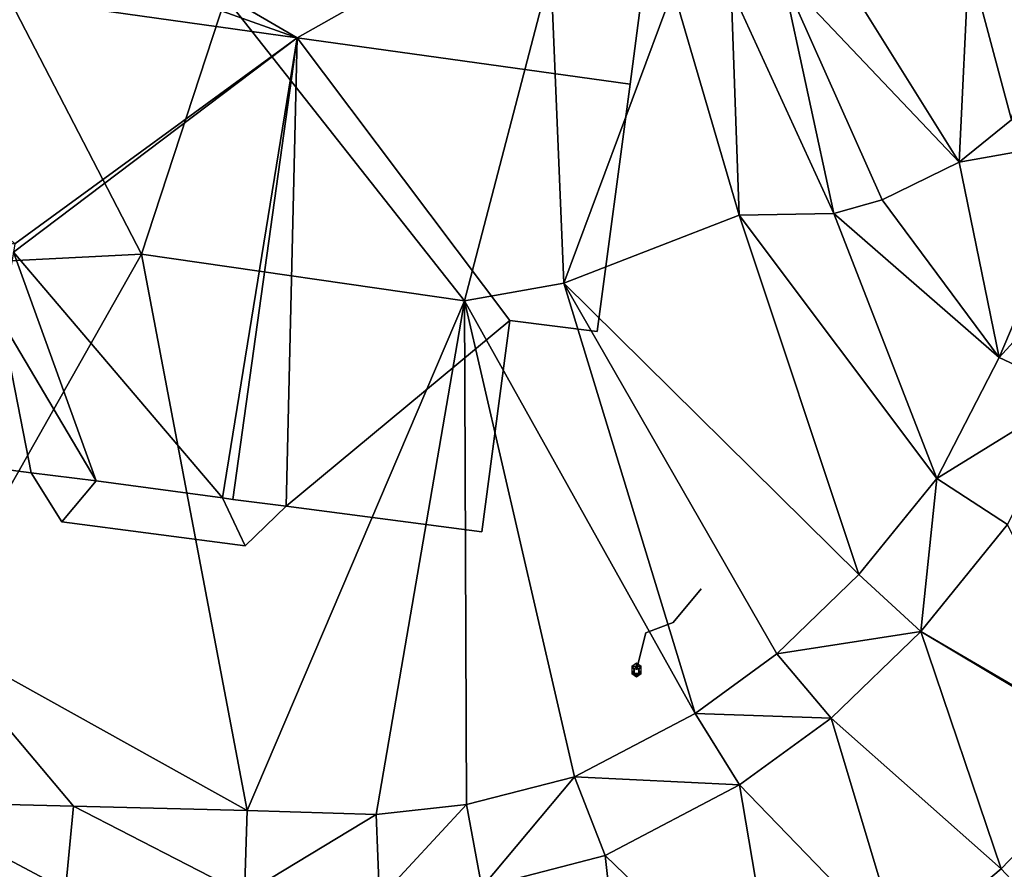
# Model space of a CAD drawing. Header units: inches. Extents: x 92348 to 92626, y 1600224 to 1600387.
# Tile 94 of 117: x 92534 to 92552, y 1600280 to 1600295. Entities that reach past the tile are written whole.
import ezdxf

# ---------------------------------------------------------------- set-up
doc = ezdxf.new("R2010")
doc.units = ezdxf.units.IN
doc.header["$MEASUREMENT"] = 0
for name, color, linetype in [('Bygning', 10, 'Continuous'), ('Objekter_Mast', 10, 'Continuous'), ('Terreng_ortofoto', 10, 'Continuous'), ('Veg', 10, 'Continuous')]:
    doc.layers.add(name, color=color, linetype=linetype)

msp = doc.modelspace()

# ---------------------------------------------------------------- linework, layer by layer
at = {"layer": 'Bygning', "color": 74, "true_color": 0x55aa00}
for points in [[(92545.759, 1600298.783, 112.39), (92545.15, 1600294.125, 115.44), (92545.15, 1600294.125, 107.674), (92545.759, 1600298.783, 108.605)], [(92542.926, 1600289.764, 112.39), (92544.542, 1600289.556, 112.39), (92545.15, 1600294.125, 115.44), (92539.005, 1600294.981, 115.44)], [(92542.926, 1600289.764, 112.39), (92544.542, 1600289.556, 112.39), (92545.15, 1600294.125, 115.44), (92539.005, 1600294.981, 115.44)], [(92545.15, 1600294.125, 115.44), (92544.542, 1600289.556, 112.39), (92544.542, 1600289.556, 106.907), (92545.15, 1600294.125, 107.674)], [(92542.926, 1600289.764, 112.39), (92542.415, 1600285.864, 112.39), (92542.415, 1600285.864, 106.65), (92542.926, 1600289.764, 106.956)], [(92544.542, 1600289.556, 112.39), (92542.926, 1600289.764, 112.39), (92542.926, 1600289.764, 106.956), (92544.542, 1600289.556, 106.907)], [(92534.095, 1600286.949, 112.98), (92533.197, 1600287.07, 112.39), (92533.197, 1600287.07, 106.633), (92534.095, 1600286.949, 106.625)], [(92534.664, 1600286.045, 112.35), (92534.095, 1600286.949, 112.35), (92534.095, 1600286.949, 106.625), (92534.664, 1600286.045, 106.566)], [(92535.292, 1600286.801, 113.77), (92534.095, 1600286.949, 112.98), (92534.095, 1600286.949, 112.35), (92535.292, 1600286.801, 112.88)], [(92535.292, 1600286.801, 112.88), (92534.095, 1600286.949, 112.35), (92534.664, 1600286.045, 112.35)], [(92535.292, 1600286.801, 112.88), (92534.095, 1600286.949, 112.35), (92534.664, 1600286.045, 112.35)], [(92534.664, 1600286.045, 112.35), (92538.046, 1600285.605, 112.35), (92537.626, 1600286.486, 112.88), (92535.292, 1600286.801, 112.88)], [(92534.664, 1600286.045, 112.35), (92538.046, 1600285.605, 112.35), (92537.626, 1600286.486, 112.88), (92535.292, 1600286.801, 112.88)], [(92537.626, 1600286.486, 115.314), (92535.292, 1600286.801, 113.77), (92535.292, 1600286.801, 112.88), (92537.626, 1600286.486, 112.88)], [(92537.816, 1600286.461, 115.44), (92537.626, 1600286.486, 115.314), (92537.626, 1600286.486, 112.88), (92537.816, 1600286.461, 112.794)], [(92538.046, 1600285.605, 112.35), (92538.803, 1600286.338, 112.35), (92537.816, 1600286.461, 112.794), (92537.626, 1600286.486, 112.88)], [(92538.046, 1600285.605, 112.35), (92538.803, 1600286.338, 112.35), (92537.816, 1600286.461, 112.794), (92537.626, 1600286.486, 112.88)], [(92538.803, 1600286.338, 114.79), (92537.816, 1600286.461, 115.44), (92537.816, 1600286.461, 112.794), (92538.803, 1600286.338, 112.35)], [(92538.803, 1600286.338, 112.35), (92538.046, 1600285.605, 112.35), (92538.046, 1600285.605, 106.601), (92538.803, 1600286.338, 106.667)], [(92542.415, 1600285.864, 112.39), (92538.803, 1600286.338, 114.79), (92538.803, 1600286.338, 106.667), (92542.415, 1600285.864, 106.65)], [(92538.046, 1600285.605, 112.35), (92534.664, 1600286.045, 112.35), (92534.664, 1600286.045, 106.566), (92538.046, 1600285.605, 106.601)]]:
    msp.add_3dface(points, dxfattribs=at)
at = {"layer": 'Terreng_ortofoto'}
for points in [[(92551.22, 1600292.684, 107), (92548.76, 1600296.624, 108), (92547.958, 1600296.122, 108)], [(92551.22, 1600292.684, 107), (92551.397, 1600296.42, 107.41), (92548.76, 1600296.624, 108)], [(92551.22, 1600292.684, 107), (92552.188, 1600293.462, 107), (92551.397, 1600296.42, 107.41)], [(92552.188, 1600293.462, 107), (92552.653, 1600295.78, 107.05), (92551.397, 1600296.42, 107.41)], [(92537.682, 1600295.723, 108), (92542.094, 1600290.126, 107), (92543.688, 1600296.232, 108)], [(92542.094, 1600290.126, 107), (92543.923, 1600290.453, 107), (92543.688, 1600296.232, 108)], [(92543.923, 1600290.453, 107), (92545.941, 1600295.869, 108), (92543.688, 1600296.232, 108)], [(92548.906, 1600291.737, 107), (92547.958, 1600296.122, 108), (92547.012, 1600295.874, 108)], [(92551.22, 1600292.684, 107), (92547.958, 1600296.122, 108), (92549.802, 1600291.987, 107)], [(92548.906, 1600291.737, 107), (92549.802, 1600291.987, 107), (92547.958, 1600296.122, 108)], [(92543.923, 1600290.453, 107), (92547.164, 1600291.708, 107), (92545.941, 1600295.869, 108)], [(92547.164, 1600291.708, 107), (92547.012, 1600295.874, 108), (92545.941, 1600295.869, 108)], [(92548.906, 1600291.737, 107), (92547.012, 1600295.874, 108), (92547.164, 1600291.708, 107)], [(92533.718, 1600295.645, 108), (92532.234, 1600290.787, 107), (92536.13, 1600290.986, 107)], [(92537.682, 1600295.723, 108), (92533.718, 1600295.645, 108), (92536.13, 1600290.986, 107)], [(92537.682, 1600295.723, 108), (92536.13, 1600290.986, 107), (92542.094, 1600290.126, 107)], [(92551.22, 1600292.684, 107), (92553.676, 1600293.123, 106.662), (92552.188, 1600293.462, 107)], [(92551.22, 1600292.684, 107), (92551.957, 1600289.078, 106.479), (92553.676, 1600293.123, 106.662)], [(92553.676, 1600293.123, 106.662), (92551.957, 1600289.078, 106.479), (92555.1, 1600292.513, 106.42)], [(92551.22, 1600292.684, 107), (92549.802, 1600291.987, 107), (92551.957, 1600289.078, 106.479)], [(92553.361, 1600288.419, 106.41), (92555.1, 1600292.513, 106.42), (92551.957, 1600289.078, 106.479)], [(92551.957, 1600289.078, 106.479), (92549.802, 1600291.987, 107), (92548.906, 1600291.737, 107)], [(92549.371, 1600285.072, 106.374), (92547.164, 1600291.708, 107), (92543.923, 1600290.453, 107)], [(92550.809, 1600286.848, 106.399), (92548.906, 1600291.737, 107), (92547.164, 1600291.708, 107)], [(92549.371, 1600285.072, 106.374), (92550.809, 1600286.848, 106.399), (92547.164, 1600291.708, 107)], [(92550.809, 1600286.848, 106.399), (92551.957, 1600289.078, 106.479), (92548.906, 1600291.737, 107)], [(92532.175, 1600284.002, 106.34), (92536.13, 1600290.986, 107), (92532.234, 1600290.787, 107)], [(92532.175, 1600284.002, 106.34), (92538.079, 1600280.721, 106.22), (92536.13, 1600290.986, 107)], [(92538.079, 1600280.721, 106.22), (92542.094, 1600290.126, 107), (92536.13, 1600290.986, 107)], [(92546.347, 1600282.51, 106.284), (92543.923, 1600290.453, 107), (92542.094, 1600290.126, 107)], [(92547.858, 1600283.61, 106.322), (92549.371, 1600285.072, 106.374), (92543.923, 1600290.453, 107)], [(92547.858, 1600283.61, 106.322), (92543.923, 1600290.453, 107), (92546.347, 1600282.51, 106.284)], [(92538.079, 1600280.721, 106.22), (92540.465, 1600280.647, 106.221), (92542.094, 1600290.126, 107)], [(92542.132, 1600280.829, 106.251), (92542.094, 1600290.126, 107), (92540.465, 1600280.647, 106.221)], [(92542.132, 1600280.829, 106.251), (92544.125, 1600281.342, 106.247), (92542.094, 1600290.126, 107)], [(92544.125, 1600281.342, 106.247), (92546.347, 1600282.51, 106.284), (92542.094, 1600290.126, 107)], [(92550.809, 1600286.848, 106.399), (92553.361, 1600288.419, 106.41), (92551.957, 1600289.078, 106.479)], [(92550.809, 1600286.848, 106.399), (92552.114, 1600285.997, 106.35), (92553.361, 1600288.419, 106.41)], [(92549.371, 1600285.072, 106.374), (92550.516, 1600284.023, 106.33), (92550.809, 1600286.848, 106.399)], [(92550.516, 1600284.023, 106.33), (92552.114, 1600285.997, 106.35), (92550.809, 1600286.848, 106.399)], [(92554.149, 1600281.893, 106.48), (92552.114, 1600285.997, 106.35), (92550.516, 1600284.023, 106.33)], [(92547.858, 1600283.61, 106.322), (92550.516, 1600284.023, 106.33), (92549.371, 1600285.072, 106.374)], [(92532.175, 1600284.002, 106.34), (92531.673, 1600280.88, 106.293), (92534.876, 1600280.801, 106.257)], [(92532.175, 1600284.002, 106.34), (92534.876, 1600280.801, 106.257), (92538.079, 1600280.721, 106.22)], [(92547.858, 1600283.61, 106.322), (92548.858, 1600282.421, 106.3), (92550.516, 1600284.023, 106.33)], [(92548.858, 1600282.421, 106.3), (92551.995, 1600279.645, 106.45), (92550.516, 1600284.023, 106.33)], [(92554.124, 1600281.862, 106.48), (92550.516, 1600284.023, 106.33), (92551.995, 1600279.645, 106.45)], [(92554.124, 1600281.862, 106.48), (92554.149, 1600281.893, 106.48), (92550.516, 1600284.023, 106.33)], [(92547.858, 1600283.61, 106.322), (92546.347, 1600282.51, 106.284), (92548.858, 1600282.421, 106.3)], [(92544.125, 1600281.342, 106.247), (92547.168, 1600281.19, 106.24), (92546.347, 1600282.51, 106.284)], [(92548.858, 1600282.421, 106.3), (92546.347, 1600282.51, 106.284), (92547.168, 1600281.19, 106.24)], [(92548.858, 1600282.421, 106.3), (92547.168, 1600281.19, 106.24), (92550.158, 1600278.098, 106.41)], [(92548.858, 1600282.421, 106.3), (92550.158, 1600278.098, 106.41), (92551.995, 1600279.645, 106.45)], [(92553.056, 1600278.512, 106.369), (92554.124, 1600281.862, 106.48), (92551.995, 1600279.645, 106.45)], [(92542.132, 1600280.829, 106.251), (92542.411, 1600279.3, 106.22), (92544.125, 1600281.342, 106.247)], [(92544.125, 1600281.342, 106.247), (92542.411, 1600279.3, 106.22), (92544.686, 1600279.886, 106.22)], [(92544.125, 1600281.342, 106.247), (92544.686, 1600279.886, 106.22), (92547.168, 1600281.19, 106.24)], [(92547.915, 1600276.769, 106.38), (92547.168, 1600281.19, 106.24), (92544.686, 1600279.886, 106.22)], [(92547.915, 1600276.769, 106.38), (92550.158, 1600278.098, 106.41), (92547.168, 1600281.19, 106.24)], [(92531.673, 1600280.88, 106.293), (92531.445, 1600279.336, 106.27), (92534.73, 1600279.254, 106.215)], [(92534.876, 1600280.801, 106.257), (92531.673, 1600280.88, 106.293), (92534.73, 1600279.254, 106.215)], [(92534.876, 1600280.801, 106.257), (92534.73, 1600279.254, 106.215), (92538.035, 1600279.172, 106.16)], [(92538.079, 1600280.721, 106.22), (92534.876, 1600280.801, 106.257), (92538.035, 1600279.172, 106.16)], [(92538.079, 1600280.721, 106.22), (92538.035, 1600279.172, 106.16), (92540.465, 1600280.647, 106.221)], [(92542.132, 1600280.829, 106.251), (92540.465, 1600280.647, 106.221), (92540.525, 1600279.094, 106.18)], [(92542.132, 1600280.829, 106.251), (92540.525, 1600279.094, 106.18), (92542.411, 1600279.3, 106.22)], [(92538.035, 1600279.172, 106.16), (92540.525, 1600279.094, 106.18), (92540.465, 1600280.647, 106.221)], [(92542.411, 1600279.3, 106.22), (92545.158, 1600275.683, 106.31), (92544.686, 1600279.886, 106.22)], [(92547.915, 1600276.769, 106.38), (92544.686, 1600279.886, 106.22), (92545.158, 1600275.683, 106.31)], [(92553.056, 1600278.512, 106.369), (92551.995, 1600279.645, 106.45), (92550.158, 1600278.098, 106.41)]]:
    msp.add_3dface(points, dxfattribs=at)
at = {"layer": 'Veg', "color": 7}
for points in [[(92552.114, 1600285.997, 106.35), (92550.516, 1600284.023, 106.33), (92554.149, 1600281.893, 106.48)], [(92550.516, 1600284.023, 106.33), (92548.858, 1600282.421, 106.3), (92551.995, 1600279.645, 106.45)], [(92550.516, 1600284.023, 106.33), (92554.124, 1600281.862, 106.48), (92554.149, 1600281.893, 106.48)], [(92550.516, 1600284.023, 106.33), (92551.995, 1600279.645, 106.45), (92554.124, 1600281.862, 106.48)], [(92548.858, 1600282.421, 106.3), (92547.168, 1600281.19, 106.24), (92550.158, 1600278.098, 106.41)], [(92548.858, 1600282.421, 106.3), (92550.158, 1600278.098, 106.41), (92551.995, 1600279.645, 106.45)], [(92547.168, 1600281.19, 106.24), (92544.686, 1600279.886, 106.22), (92547.915, 1600276.769, 106.38)], [(92547.168, 1600281.19, 106.24), (92547.915, 1600276.769, 106.38), (92550.158, 1600278.098, 106.41)], [(92544.686, 1600279.886, 106.22), (92542.411, 1600279.3, 106.22), (92545.158, 1600275.683, 106.31)], [(92544.686, 1600279.886, 106.22), (92545.158, 1600275.683, 106.31), (92547.915, 1600276.769, 106.38)]]:
    msp.add_3dface(points, dxfattribs=at)

# ---------------------------------------------------------------- meshes
at = {"layer": 'Bygning', "color": 74, "true_color": 0x55aa00}
mesh = msp.add_polyface(dxfattribs=at)
corners = [(92528.039, 1600296.515, 115.44), (92539.005, 1600294.981, 115.44), (92528.328, 1600298.781, 113.91), (92545.15, 1600294.125, 115.44), (92545.759, 1600298.783, 112.39), (92528.621, 1600301.025, 112.39)]
mesh.append_faces([[corners[k] for k in face] for face in [(5, 1, 4), (2, 1, 5), (1, 3, 4), (0, 1, 2)]])
mesh = msp.add_polyface(dxfattribs=at)
corners = [(92528.039, 1600296.515, 115.44), (92539.005, 1600294.981, 115.44), (92528.328, 1600298.781, 113.91), (92545.15, 1600294.125, 115.44), (92545.759, 1600298.783, 112.39), (92528.621, 1600301.025, 112.39)]
mesh.append_faces([[corners[k] for k in face] for face in [(5, 1, 4), (2, 1, 5), (1, 3, 4), (0, 1, 2)]])
mesh = msp.add_polyface(dxfattribs=at)
corners = [(92533.794, 1600291.179, 112.487), (92528.039, 1600296.515, 115.44), (92527.5, 1600292.046, 112.478), (92533.768, 1600291.024, 112.384), (92539.005, 1600294.981, 115.44)]
mesh.append_faces([[corners[k] for k in face] for face in [(0, 4, 1), (3, 4, 0), (0, 1, 2)]])
mesh = msp.add_polyface(dxfattribs=at)
corners = [(92533.794, 1600291.179, 112.487), (92528.039, 1600296.515, 115.44), (92527.5, 1600292.046, 112.478), (92533.768, 1600291.024, 112.384), (92539.005, 1600294.981, 115.44)]
mesh.append_faces([[corners[k] for k in face] for face in [(0, 4, 1), (3, 4, 0), (0, 1, 2)]])
mesh = msp.add_polyface(dxfattribs=at)
corners = [(92537.816, 1600286.461, 115.44), (92539.005, 1600294.981, 115.44), (92537.626, 1600286.486, 115.314), (92533.197, 1600287.07, 112.39), (92534.095, 1600286.949, 112.98), (92533.55, 1600289.753, 112.36), (92535.292, 1600286.801, 113.77), (92533.768, 1600291.024, 112.384)]
mesh.append_faces([[corners[k] for k in face] for face in [(5, 6, 7), (2, 1, 7), (6, 2, 7), (4, 6, 5), (3, 4, 5), (0, 1, 2)]])
mesh = msp.add_polyface(dxfattribs=at)
corners = [(92537.816, 1600286.461, 115.44), (92539.005, 1600294.981, 115.44), (92537.626, 1600286.486, 115.314), (92533.197, 1600287.07, 112.39), (92534.095, 1600286.949, 112.98), (92533.55, 1600289.753, 112.36), (92535.292, 1600286.801, 113.77), (92533.768, 1600291.024, 112.384)]
mesh.append_faces([[corners[k] for k in face] for face in [(5, 6, 7), (2, 1, 7), (6, 2, 7), (4, 6, 5), (3, 4, 5), (0, 1, 2)]])
mesh = msp.add_polyface(dxfattribs=at)
corners = [(92538.803, 1600286.338, 114.79), (92542.926, 1600289.764, 112.39), (92539.005, 1600294.981, 115.44), (92537.816, 1600286.461, 115.44), (92542.415, 1600285.864, 112.39)]
mesh.append_faces([[corners[k] for k in face] for face in [(4, 1, 0), (2, 3, 0), (0, 1, 2)]])
mesh = msp.add_polyface(dxfattribs=at)
corners = [(92538.803, 1600286.338, 114.79), (92542.926, 1600289.764, 112.39), (92539.005, 1600294.981, 115.44), (92537.816, 1600286.461, 115.44), (92542.415, 1600285.864, 112.39)]
mesh.append_faces([[corners[k] for k in face] for face in [(4, 1, 0), (2, 3, 0), (0, 1, 2)]])
at = {"layer": 'Objekter_Mast', "color": 24, "true_color": 0xaa170d}
mesh = msp.add_polyface(dxfattribs=at)
corners = [(92545.438, 1600284, 118.17), (92545.266, 1600283.312, 116.98), (92545.266, 1600283.312, 118.34), (92545.438, 1600284, 116.81), (92545.945, 1600284.188, 118), (92545.945, 1600284.188, 116.64), (92546.457, 1600284.812, 117.83), (92546.457, 1600284.812, 116.47), (92545.266, 1600283.375, 118.49), (92545.266, 1600283.438, 106.375), (92545.18, 1600283.375, 106.375), (92545.23, 1600283.312, 118.49), (92545.18, 1600283.25, 106.375), (92545.23, 1600283.25, 118.49), (92545.301, 1600283.25, 118.49), (92545.266, 1600283.188, 106.375), (92545.352, 1600283.25, 106.375), (92545.266, 1600283.25, 118.49), (92545.301, 1600283.312, 118.49), (92545.352, 1600283.375, 106.375)]
mesh.append_faces([[corners[k] for k in face] for face in [(8, 18, 19), (8, 19, 9), (18, 14, 16), (18, 16, 19), (14, 17, 15), (14, 15, 16), (17, 13, 15), (13, 12, 15), (17, 13, 15), (13, 12, 15), (13, 11, 12), (11, 10, 12), (11, 8, 10), (8, 9, 10), (8, 18, 19), (8, 19, 9), (18, 14, 16), (18, 16, 19), (14, 17, 15), (14, 15, 16), (17, 13, 15), (13, 12, 15), (13, 11, 12), (11, 10, 12), (11, 8, 10), (8, 9, 10), (0, 4, 3), (6, 5, 4), (6, 7, 5), (4, 5, 3), (0, 3, 1), (0, 1, 2), (0, 4, 3), (6, 5, 4), (6, 7, 5), (4, 5, 3), (0, 3, 1), (0, 1, 2), (8, 18, 19), (8, 19, 9), (18, 14, 16), (18, 16, 19), (14, 17, 15), (14, 15, 16), (13, 11, 12), (11, 10, 12), (11, 8, 10), (8, 9, 10), (0, 4, 3), (6, 5, 4), (6, 7, 5), (4, 5, 3), (0, 3, 1), (0, 1, 2)]], dxfattribs={"color": 34})
mesh = msp.add_polyface(dxfattribs=at)
corners = [(92545.438, 1600284, 118.17), (92545.266, 1600283.312, 116.98), (92545.266, 1600283.312, 118.34), (92545.438, 1600284, 116.81), (92545.945, 1600284.188, 118), (92545.945, 1600284.188, 116.64), (92546.457, 1600284.812, 117.83), (92546.457, 1600284.812, 116.47), (92545.266, 1600283.375, 118.49), (92545.266, 1600283.438, 106.375), (92545.18, 1600283.375, 106.375), (92545.23, 1600283.312, 118.49), (92545.18, 1600283.25, 106.375), (92545.23, 1600283.25, 118.49), (92545.301, 1600283.25, 118.49), (92545.266, 1600283.188, 106.375), (92545.352, 1600283.25, 106.375), (92545.266, 1600283.25, 118.49), (92545.301, 1600283.312, 118.49), (92545.352, 1600283.375, 106.375)]
mesh.append_faces([[corners[k] for k in face] for face in [(8, 18, 19), (8, 19, 9), (18, 14, 16), (18, 16, 19), (14, 17, 15), (14, 15, 16), (17, 13, 15), (13, 12, 15), (17, 13, 15), (13, 12, 15), (13, 11, 12), (11, 10, 12), (11, 8, 10), (8, 9, 10), (8, 18, 19), (8, 19, 9), (18, 14, 16), (18, 16, 19), (14, 17, 15), (14, 15, 16), (17, 13, 15), (13, 12, 15), (13, 11, 12), (11, 10, 12), (11, 8, 10), (8, 9, 10), (0, 4, 3), (6, 5, 4), (6, 7, 5), (4, 5, 3), (0, 3, 1), (0, 1, 2), (0, 4, 3), (6, 5, 4), (6, 7, 5), (4, 5, 3), (0, 3, 1), (0, 1, 2), (8, 18, 19), (8, 19, 9), (18, 14, 16), (18, 16, 19), (14, 17, 15), (14, 15, 16), (13, 11, 12), (11, 10, 12), (11, 8, 10), (8, 9, 10), (0, 4, 3), (6, 5, 4), (6, 7, 5), (4, 5, 3), (0, 3, 1), (0, 1, 2)]])

doc.saveas('drawing.dxf')
